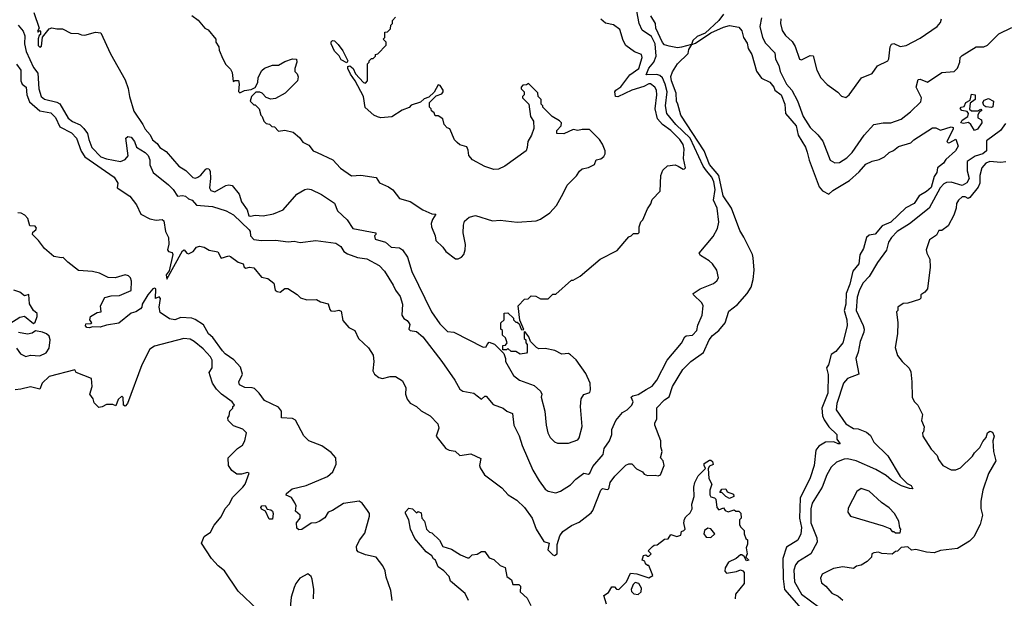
# Model space of a CAD drawing. Extents: x 2210602 to 2357277, y 510288 to 673808.
# Tile 184 of 256: x 2332625 to 2338978, y 520309 to 524040. Entities that reach past the tile are written whole.
import ezdxf

# ---------------------------------------------------------------- set-up
doc = ezdxf.new("R2010")
doc.units = 0

msp = doc.modelspace()

# ---------------------------------------------------------------- linework, layer by layer
at = {"layer": '0CON05XD'}
for points in [[(2332615, 524005.5), (2332646.5, 523965), (2332658.8, 523935), (2332656.8, 523885), (2332666.7, 523835), (2332715, 523731.9), (2332741.9, 523695), (2332747.7, 523595), (2332764.6, 523544.6), (2332785, 523527.5), (2332865, 523508.9), (2332885, 523496.5), (2332937.1, 523405), (2332965, 523382.5), (2333015, 523361.9), (2333039.2, 523339.2), (2333062.5, 523305), (2333071.9, 523268.1), (2333090.5, 523215), (2333149.4, 523155), (2333185, 523141.5), (2333274.4, 523125.6), (2333305, 523137.5), (2333325, 523162.5), (2333310, 523275), (2333322.5, 523287.5), (2333345, 523282.5), (2333365.6, 523255), (2333377.6, 523217.6), (2333435, 523183.6), (2333454.5, 523165), (2333464.4, 523135.6), (2333464.4, 523104.4), (2333486, 523055), (2333584.4, 522974.4), (2333615, 522943.8), (2333642.7, 522902.7), (2333675, 522905.8), (2333695, 522900.8), (2333715, 522884), (2333736.7, 522876.7), (2333765, 522843.8), (2333870, 522835), (2333957, 522807), (2334005, 522780.6), (2334106, 522685), (2334112.5, 522675), (2334113.3, 522645), (2334135, 522622.5), (2334186.1, 522616.1), (2334275, 522618), (2334356.4, 522606.4), (2334395, 522612.5), (2334435, 522602), (2334535, 522615.6), (2334665, 522598.9), (2334697.6, 522577.6), (2334715.7, 522545.7), (2334739.4, 522529.4), (2334805, 522506.7), (2334865, 522498.1), (2334945, 522454.2), (2334978, 522418), (2335035, 522328.8), (2335049.2, 522295), (2335080.8, 522255), (2335094.2, 522205), (2335090, 522135), (2335102.9, 522112.9), (2335125, 522100), (2335136.7, 522085), (2335141.2, 522075), (2335136.7, 522045), (2335143.3, 522035), (2335185, 522028.8), (2335225.5, 521995.5), (2335349.2, 521835), (2335432, 521715), (2335465, 521656.7), (2335485, 521643.8), (2335555, 521630.8), (2335576, 521615), (2335605, 521593.3), (2335625, 521612.5), (2335635, 521612.5), (2335679.3, 521559.3), (2335743.9, 521533.9), (2335767.5, 521515), (2335805, 521500), (2335813.3, 521425), (2335846.8, 521356.8), (2335866.2, 521295), (2335936.2, 521135), (2335975.9, 521065.9), (2336015, 521013.3), (2336035, 521000), (2336085, 520988.8), (2336115, 520998.8), (2336179.1, 521040.9), (2336213, 521077), (2336265, 521116), (2336295, 521110), (2336304.2, 521115.8), (2336322.4, 521157.6), (2336388.6, 521235), (2336396.9, 521275), (2336430.6, 521325), (2336445.9, 521365.9), (2336445, 521397.5), (2336472, 521455), (2336513.4, 521506.6), (2336545, 521524), (2336574, 521555), (2336582.5, 521575), (2336570, 521605), (2336580, 521615), (2336615, 521623.3), (2336667.5, 521655), (2336705, 521676.2), (2336736.2, 521715), (2336802, 521845), (2336895.6, 521954.4), (2336916.2, 521995), (2336925, 522002), (2336965, 522005.8), (2336994.2, 522035), (2336999.5, 522070.5), (2337028.8, 522135), (2337033.6, 522193.6), (2337026.2, 522215), (2336972.5, 522265), (2336970, 522275), (2337015.7, 522304.3), (2337102.3, 522337.7), (2337122.5, 522355), (2337132.5, 522375), (2337123.3, 522425), (2337093.8, 522465), (2337074.1, 522484.1), (2337018.3, 522518.3), (2337008.8, 522535), (2337098.8, 522641.2), (2337127.3, 522692.7), (2337135.8, 522734.2), (2337124.2, 522824.2), (2337102.1, 522875), (2337111.6, 522945), (2337103.8, 522995), (2337091.6, 523025), (2337055.7, 523065.7), (2337033.8, 523095), (2336949.8, 523275), (2336858.2, 523365), (2336800.4, 523435), (2336790.7, 523485), (2336801.9, 523575), (2336790.5, 523625), (2336771.7, 523665), (2336755, 523680.5), (2336735, 523686.8), (2336666.7, 523685), (2336685, 523727.8), (2336715.9, 523765), (2336731.1, 523805), (2336725.2, 523885), (2336701.4, 523931.4), (2336641.2, 523971.2), (2336621.8, 524015), (2336600.2, 524130.2)], [(2332717, 524087), (2332750, 523985), (2332740, 523965), (2332745, 523960), (2332755, 523970), (2332760, 523965), (2332760, 523945), (2332751.7, 523938.3), (2332744.2, 523915.8), (2332745, 523872.5), (2332755, 523862.5), (2332765, 523870), (2332772.5, 523927.5), (2332815, 523980), (2332833, 523987), (2332865, 523980), (2332901.7, 523981.7), (2332955, 523952.5), (2333001.7, 523951.7), (2333023, 523943), (2333045, 523940), (2333115, 523960), (2333147.5, 523955), (2333210.5, 523820.5), (2333305, 523652.5), (2333325.7, 523595.7), (2333332.5, 523545), (2333360.9, 523450.9), (2333420, 523365), (2333433.9, 523333.9), (2333467.3, 523297.3), (2333481.4, 523265), (2333511.4, 523241.4), (2333529.4, 523215), (2333570.6, 523190.6), (2333652.5, 523095), (2333697.6, 523067.6), (2333742.8, 523022.8), (2333758.5, 523018.5), (2333775, 523023.3), (2333793.4, 523036.6), (2333825, 523075.8), (2333835, 523081.2), (2333845, 523077.5), (2333853.6, 523063.6), (2333857.1, 523015), (2333850.5, 522955), (2333857.7, 522937.7), (2333885, 522930), (2333955, 522970), (2333975, 522974), (2333995, 522970), (2334042, 522915), (2334055.8, 522865), (2334092.7, 522812.7), (2334103.8, 522775), (2334115, 522772), (2334145, 522778.8), (2334195, 522774.2), (2334263, 522787), (2334325.5, 522814.5), (2334414, 522915), (2334465, 522944.2), (2334485, 522949.2), (2334505, 522945.8), (2334572.7, 522912.7), (2334656.4, 522856.4), (2334676.2, 522806.2), (2334738.2, 522748.2), (2334775, 522692.9), (2334922.5, 522665), (2334923.3, 522655), (2334913.3, 522645), (2334917.5, 522625), (2334984.2, 522604.2), (2335022.3, 522572.3), (2335075, 522568.8), (2335095, 522556.7), (2335127.7, 522507.7), (2335155.5, 522415.5), (2335282.5, 522155), (2335335, 522078), (2335385, 522028.8), (2335425.9, 522025.9), (2335615, 521927.5), (2335635, 521930), (2335640, 521945), (2335655, 521960), (2335688.3, 521948.3), (2335748.3, 521888.3), (2335760, 521855), (2335760, 521835), (2335810, 521745), (2335850, 521715), (2335945, 521680), (2335985, 521643.8), (2335994, 521625), (2335990, 521605), (2336013.8, 521515), (2336021.2, 521425), (2336033.3, 521375), (2336047.5, 521345), (2336075, 521317.5), (2336095, 521310), (2336165, 521310), (2336225, 521330), (2336235, 521342.5), (2336253.9, 521416.1), (2336243.9, 521546.1), (2336248, 521595), (2336265, 521623.3), (2336303.3, 521635), (2336307.7, 521652.3), (2336306, 521695), (2336278.3, 521758.3), (2336215, 521847.5), (2336179.3, 521879.3), (2336165, 521887.5), (2336123.6, 521883.6), (2336077, 521907), (2336015, 521920), (2335975, 521917.5), (2335960, 521925), (2335920, 521965), (2335910, 521995), (2335885, 522030), (2335880, 522025), (2335880, 521985), (2335890, 521975), (2335890, 521955), (2335900, 521945), (2335900, 521895), (2335895, 521890), (2335855, 521882.5), (2335825, 521900), (2335795, 521900), (2335775, 521920), (2335765, 521910), (2335741.7, 521911.7), (2335741.7, 521938.3), (2335758.3, 521941.7), (2335770, 521955), (2335758.3, 521988.3), (2335740, 522005), (2335740, 522035), (2335730, 522045), (2335730, 522085), (2335750, 522105), (2335751.7, 522148.3), (2335775, 522150), (2335810, 522115), (2335810, 522105), (2335825, 522090), (2335835, 522090), (2335848.3, 522078.3), (2335860, 522045), (2335865, 522040), (2335878.3, 522041.7), (2335852.5, 522102.5), (2335840, 522195), (2335881.7, 522238.3), (2335905, 522240), (2335925, 522260), (2335955, 522257.5), (2335985, 522240), (2336035, 522240), (2336065, 522270), (2336085, 522270), (2336185, 522360), (2336195, 522360), (2336240, 522385), (2336370, 522495), (2336479.3, 522550.7), (2336555, 522640), (2336570, 522645), (2336585, 522660), (2336615, 522660), (2336621.7, 522668.3), (2336622.5, 522705), (2336633, 522737), (2336645, 522750), (2336675, 522820), (2336697, 522853), (2336705, 522880), (2336757.5, 522935), (2336762.5, 523035), (2336775, 523070), (2336805, 523097.5), (2336855, 523103.3), (2336872.5, 523095), (2336905, 523076.7), (2336915, 523077.5), (2336920, 523085), (2336908, 523145), (2336912.2, 523205), (2336906.5, 523235), (2336885, 523266.9), (2336825.5, 523325), (2336773.2, 523363.2), (2336741, 523401), (2336724.4, 523465), (2336736.5, 523555), (2336733.1, 523585), (2336722.5, 523605), (2336695, 523625.7), (2336685, 523625.6), (2336651.1, 523608.9), (2336574.2, 523585), (2336485, 523541.8), (2336470, 523545), (2336464.2, 523574.2), (2336471.1, 523585), (2336502.8, 523607.2), (2336561.9, 523685), (2336618.8, 523725), (2336641.4, 523795), (2336636.1, 523816.1), (2336591.7, 523831.7), (2336535, 523872.5), (2336517.5, 523905), (2336497, 523977), (2336456.1, 524006.1), (2336405, 524017.5), (2336373.6, 524043.6)], [(2333735, 524067.5), (2333776.4, 524036.4), (2333820, 523985), (2333840, 523975), (2333890, 523915), (2333890, 523895), (2333910, 523865), (2333913, 523843), (2333936.4, 523786.4), (2333955, 523750), (2333985, 523720), (2333995, 523700), (2334001.7, 523641.7), (2334012.5, 523647.5), (2334037, 523647), (2334041.2, 523625), (2334037, 523577), (2334045, 523567.5), (2334075, 523582.5), (2334119.3, 523590.7), (2334145, 523602.5), (2334162.5, 523635), (2334163, 523667), (2334187, 523713), (2334205, 523727.5), (2334255, 523747.5), (2334295, 523746.7), (2334335, 523770), (2334385, 523786.7), (2334410, 523785), (2334412.5, 523765), (2334400, 523725), (2334400, 523705), (2334415, 523690), (2334421.7, 523671.7), (2334417.5, 523645), (2334337.5, 523565), (2334275, 523532.5), (2334245, 523527.5), (2334215, 523537.5), (2334190, 523565), (2334175, 523572.5), (2334148.3, 523571.7), (2334120, 523545), (2334112.5, 523515), (2334135, 523490), (2334145, 523490), (2334170, 523465), (2334180, 523425), (2334190, 523415), (2334200, 523385), (2334215, 523370), (2334237, 523367), (2334251.7, 523351.7), (2334268.3, 523348.3), (2334295, 523320), (2334335, 523327.5), (2334390, 523315), (2334429.3, 523279.3), (2334450.7, 523250.7), (2334490.7, 523230.7), (2334517.5, 523195), (2334545, 523183.8), (2334645, 523136.7), (2334695, 523083.3), (2334765, 523033.3), (2334825, 523037.5), (2334925, 523022.5), (2334947, 522987), (2335005, 522962.5), (2335033, 522943), (2335075, 522887.5), (2335145, 522867.5), (2335225, 522813.3), (2335285, 522787.5), (2335310, 522785), (2335288.3, 522751.7), (2335280, 522725), (2335281.2, 522705), (2335306.4, 522646.4), (2335310, 522615), (2335355, 522573.3), (2335374.3, 522544.3), (2335437, 522497), (2335455, 522497.5), (2335475, 522507.5), (2335490, 522525), (2335500, 522555), (2335500.7, 522590.7), (2335486.2, 522665), (2335487.5, 522715), (2335495, 522740), (2335523.9, 522766.1), (2335565, 522776.7), (2335675, 522743.3), (2335725, 522746.2), (2335835, 522733.3), (2335956.4, 522743.6), (2335986.1, 522753.9), (2336045.9, 522794.1), (2336087.3, 522842.7), (2336131.7, 522918.3), (2336156.4, 522973.6), (2336216.4, 523033.6), (2336237, 523063), (2336255, 523077.5), (2336295, 523087.5), (2336333, 523107), (2336344, 523136), (2336375, 523142.5), (2336393, 523157), (2336402.5, 523175), (2336402.5, 523195), (2336386.1, 523236.1), (2336365, 523267.5), (2336301.7, 523331.7), (2336255, 523332.5), (2336225, 523326.2), (2336195, 523330.8), (2336136.2, 523303.8), (2336090, 523305), (2336090, 523325), (2336117.5, 523355), (2336120, 523375), (2336108.3, 523388.3), (2336060, 523415), (2336000, 523475), (2336000, 523485), (2335990, 523495), (2335990, 523525), (2335970, 523545), (2335968.3, 523568.3), (2335908.3, 523628.3), (2335895, 523620), (2335871.7, 523618.3), (2335860, 523605), (2335860, 523595), (2335880, 523575), (2335880, 523555), (2335870, 523545), (2335870, 523535), (2335910, 523495), (2335920, 523415), (2335940, 523385), (2335941.7, 523338.3), (2335927.5, 523295), (2335902.5, 523255), (2335900, 523215), (2335892.5, 523195), (2335755.7, 523094.3), (2335715, 523076.2), (2335683.6, 523073.6), (2335625, 523092.5), (2335547, 523137), (2335523.8, 523163.8), (2335519.3, 523199.3), (2335509.3, 523219.3), (2335465, 523232.5), (2335447, 523247), (2335430, 523265), (2335400, 523335), (2335383.3, 523343.3), (2335363, 523363), (2335355, 523400), (2335325, 523420), (2335305, 523420), (2335298.3, 523438.3), (2335281.7, 523451.7), (2335280, 523465), (2335270, 523475), (2335270, 523505), (2335281.7, 523518.3), (2335311.7, 523548.3), (2335348.3, 523561.7), (2335356.4, 523573.6), (2335356.2, 523585), (2335337.5, 523615), (2335325, 523620), (2335298.3, 523571.7), (2335265, 523540), (2335235, 523530), (2335211.7, 523508.3), (2335151.7, 523488.3), (2335137, 523473), (2335093, 523457), (2335025, 523412.5), (2334955, 523407.5), (2334933, 523413), (2334910, 523425), (2334853, 523473), (2334843.3, 523545), (2334790, 523645), (2334758.8, 523688.8), (2334741.2, 523725), (2334743, 523737), (2334755, 523742.5), (2334775.7, 523725.7), (2334791.7, 523691.7), (2334842.5, 523635), (2334855, 523630), (2334870, 523645), (2334870, 523755), (2334880, 523765), (2334880, 523775), (2334895, 523790), (2334905, 523790), (2334920, 523805), (2334920, 523815), (2334935, 523820), (2334990, 523875), (2334990, 523895), (2334970, 523915), (2334980, 523925), (2334981.7, 523958.3), (2334998.3, 523961.7), (2335018.3, 523981.7), (2335020, 524005), (2335030, 524015), (2335030, 524035), (2335050, 524055)], [(2336868.5, 523858.5), (2336815, 523868.9), (2336785, 523878.2), (2336771.8, 523891.8), (2336728.6, 523985), (2336726.9, 524015), (2336697.8, 524065)], [(2337165.5, 524075), (2337135.9, 524034.1), (2337047.5, 523952.5), (2336995, 523931.9), (2336968.6, 523905), (2336959.3, 523880.7), (2336895, 523862.5), (2336868.5, 523858.5)], [(2337411.9, 524051.9), (2337400.9, 523995), (2337417.1, 523925), (2337437.5, 523887.5), (2337497.1, 523825), (2337500.9, 523785), (2337522.5, 523745), (2337531.9, 523705), (2337572.7, 523625), (2337606, 523586), (2337643.8, 523516.2), (2337679.2, 523415), (2337724, 523345), (2337775, 523296.7), (2337805.8, 523255.8), (2337853.9, 523133.9), (2337885, 523116.7), (2337915, 523118.8), (2337961.7, 523148.3), (2337996.6, 523183.4), (2338073.8, 523295), (2338135, 523363.8), (2338195, 523373.8), (2338245, 523374), (2338311.7, 523398.3), (2338372.5, 523445), (2338439.3, 523510.7), (2338443.3, 523535), (2338409.2, 523605), (2338422.5, 523655), (2338435, 523655.8), (2338483, 523637), (2338575, 523698.8), (2338655, 523706.1), (2338675, 523728.1), (2338690.3, 523765), (2338693.6, 523795), (2338705, 523809.5), (2338795, 523865.6), (2338844.5, 523864.5), (2338869.4, 523875), (2338941.8, 523948.2), (2339025, 523988.5)], [(2337535.4, 524045.4), (2337534.4, 524014.4), (2337545, 523970), (2337565, 523938), (2337609.3, 523899.3), (2337627.3, 523867.3), (2337656.7, 523785), (2337668.3, 523781.7), (2337725, 523808.8), (2337745, 523807.5), (2337767.5, 523715), (2337793.9, 523663.9), (2337835, 523622.5), (2337903, 523573), (2337927, 523547), (2337955, 523537.5), (2337977.5, 523555), (2338056.7, 523665), (2338125, 523693.3), (2338158.3, 523741.7), (2338225.8, 523774.2), (2338232.7, 523787.3), (2338241.2, 523865), (2338248.8, 523881.2), (2338265, 523885.7), (2338305, 523866), (2338345, 523873.8), (2338435, 523920), (2338545, 523996.7), (2338565, 524022.5), (2338573.3, 524045)], [(2335185.7, 521545.7), (2335215, 521516.7), (2335273.3, 521485), (2335323.6, 521433.6), (2335328.8, 521405), (2335312.5, 521355), (2335374.5, 521274.5), (2335395, 521262.9), (2335435, 521258), (2335465, 521228.8), (2335535, 521240), (2335599.3, 521209.3), (2335592, 521165), (2335595, 521150), (2335623.9, 521103.9), (2335735, 521020), (2335777.5, 520975), (2335832.3, 520942.3), (2335881.2, 520895), (2335930.8, 520825), (2335958, 520755), (2336007.5, 520675), (2336040, 520665), (2336031.5, 520621.5), (2336065, 520588.8), (2336076.1, 520583.9), (2336092.5, 520595), (2336093.3, 520655), (2336109.2, 520710.8), (2336130, 520740), (2336185, 520777.5), (2336235, 520798.6), (2336311.1, 520858.9), (2336322.5, 520875), (2336373.8, 521005), (2336385, 521016.2), (2336415, 521010), (2336426.4, 521013.6), (2336433.8, 521055), (2336465, 521096.7), (2336535, 521166.7), (2336555, 521176.2), (2336575, 521176.7), (2336605, 521143.8), (2336643.3, 521125), (2336655, 521110), (2336675, 521100), (2336725, 521103.8), (2336745, 521098.8), (2336760, 521105), (2336782.5, 521165), (2336777.5, 521195), (2336760, 521215), (2336770, 521255), (2336761.9, 521285), (2336760.6, 521325), (2336722.5, 521425), (2336722.5, 521437.5), (2336736.2, 521465), (2336735, 521537.5), (2336785, 521589.2), (2336815, 521608.8), (2336837.1, 521675), (2336904.4, 521785), (2336954.3, 521835), (2337035.9, 521894.1), (2337073.7, 521976.3), (2337095, 522003.3), (2337135, 522035.6), (2337175.6, 522085), (2337199.5, 522160.5), (2337257, 522203), (2337319.2, 522275), (2337344.3, 522315.7), (2337358.1, 522365), (2337364.4, 522425), (2337357.8, 522505), (2337353.3, 522525), (2337297.4, 522637.4), (2337270.5, 522680.5), (2337216.8, 522825), (2337164.7, 522904.7), (2337135.2, 523035.2), (2337074.8, 523105), (2337040.3, 523195), (2336891.4, 523425), (2336870.8, 523495), (2336862.5, 523515), (2336859.6, 523565), (2336830.4, 523645), (2336825.7, 523674.3), (2336835.8, 523704.2), (2336870, 523755), (2336938.8, 523821.2), (2336943, 523847), (2336960.7, 523879.3), (2336985, 523888.1), (2337084.5, 523955.5), (2337165, 523991.1), (2337205, 524001.9), (2337265, 523992.5), (2337285, 523967.5), (2337295.8, 523925), (2337318.1, 523888.1), (2337324.2, 523854.2), (2337348.8, 523815), (2337377.9, 523707.9), (2337411.7, 523661.7), (2337465, 523636.9), (2337491.2, 523605), (2337496.2, 523586.2), (2337538, 523555), (2337562, 523495), (2337566.2, 523435), (2337633.6, 523355), (2337648.5, 523295), (2337695, 523217.5), (2337706.1, 523185), (2337717.9, 523135), (2337782.6, 522962.6), (2337805, 522935.6), (2337845, 522914.4), (2337872, 522938), (2337977.8, 523002.2), (2338041.7, 523058.3), (2338085, 523107.3), (2338125, 523128.1), (2338170.9, 523139.1), (2338205, 523155.8), (2338235, 523183.3), (2338263.6, 523196.4), (2338295, 523222), (2338374.2, 523245.8), (2338393.8, 523265), (2338515, 523343.3), (2338535, 523342.5), (2338565, 523327.5), (2338635, 523348.9), (2338646.5, 523345), (2338647.2, 523332.8), (2338606.7, 523255), (2338615, 523246.7), (2338625, 523248.8), (2338665, 523270), (2338680, 523225), (2338662, 523195), (2338600.9, 523139.1), (2338585.8, 523114.2), (2338546.7, 523085), (2338541.2, 523055), (2338525, 523028.8), (2338505, 522958.6), (2338475, 522931.9), (2338427.5, 522905), (2338395.8, 522854.2), (2338342.7, 522827.3), (2338245, 522733.1), (2338188.9, 522711.1), (2338145, 522656.9), (2338105, 522650), (2338089.2, 522635), (2338070, 522565), (2338045.9, 522524.1), (2338038, 522465), (2338001.2, 522418.8), (2337981.8, 522335), (2337956.8, 522275), (2337955.7, 522205), (2337943.3, 522165), (2337960.5, 522105), (2337964, 522065), (2337934.7, 521955.3), (2337890.8, 521899.2), (2337860, 521880), (2337842.2, 521815), (2337830.8, 521795), (2337841.7, 521751.7), (2337838.3, 521631.7), (2337801.2, 521535), (2337804.2, 521485), (2337815, 521458.8), (2337845.7, 521415), (2337896.2, 521365), (2337896.7, 521335), (2337917.5, 521305), (2337905, 521304.4), (2337877.9, 521317.9), (2337824.6, 521315.4), (2337779.8, 521290.2), (2337761.4, 521265), (2337750.9, 521165), (2337725, 521086.2), (2337660.6, 520955), (2337656.3, 520826.3), (2337669.1, 520765), (2337664.5, 520725.5), (2337645.4, 520684.6), (2337571.2, 520638.8), (2337548.2, 520565), (2337550.4, 520435), (2337560.4, 520365), (2337682, 520225)], [(2334735, 523762.5), (2334700, 523780), (2334686, 523806), (2334656.7, 523836.7), (2334633.8, 523885), (2334634, 523896), (2334644, 523906), (2334655, 523903.8), (2334679.5, 523879.5), (2334709.2, 523839.2), (2334742.5, 523775), (2334735, 523762.5)], [(2332605, 523752.5), (2332633.3, 523715), (2332633.3, 523645), (2332641.2, 523625), (2332665.8, 523605), (2332670, 523555), (2332689.2, 523509.2), (2332755, 523451.9), (2332825, 523438.1), (2332855, 523410), (2332885, 523348.6), (2332959.9, 523309.9), (2332991.5, 523275), (2333022.1, 523192.1), (2333045, 523155.5), (2333234.4, 523025), (2333258.8, 522985), (2333253.3, 522955), (2333335, 522902.5), (2333378.5, 522845), (2333406.7, 522786.7), (2333465, 522756.2), (2333505, 522747.8), (2333545, 522751.2), (2333555, 522743.3), (2333566, 522675), (2333586, 522635), (2333587.3, 522592.7), (2333579.2, 522555), (2333585, 522544), (2333608.6, 522538.6), (2333612.5, 522525), (2333588.7, 522421.3), (2333570.8, 522395), (2333575, 522367.5), (2333675, 522550), (2333686.2, 522556.2), (2333703.6, 522533.6), (2333715, 522530), (2333743.3, 522545), (2333765, 522573.3), (2333785, 522580), (2333815, 522573.3), (2333847, 522553), (2333903.6, 522543.6), (2333925, 522502.5), (2333975, 522516.2), (2333985, 522513.8), (2334035, 522476.7), (2334066.4, 522466.4), (2334073.3, 522445), (2334085, 522436.7), (2334107, 522443), (2334135, 522438.8), (2334185, 522378.8), (2334225, 522370), (2334265, 522340), (2334274, 522295), (2334286.1, 522286.1), (2334305, 522283.8), (2334335, 522306.7), (2334355, 522306.7), (2334415, 522267.5), (2334436.1, 522246.1), (2334477, 522233), (2334540, 522235), (2334565, 522221.2), (2334615, 522207.5), (2334625, 522170), (2334632.3, 522162.3), (2334655, 522160), (2334685, 522166.7), (2334699.3, 522159.3), (2334709.3, 522099.3), (2334747.5, 522055), (2334786.4, 522036.4), (2334810, 521985), (2334875, 521923.8), (2334905, 521877.5), (2334909.4, 521835), (2334904, 521775), (2334915, 521753.3), (2334941.7, 521731.7), (2334965, 521725.8), (2335015, 521738.1), (2335049.1, 521739.1), (2335095, 521710), (2335116, 521665), (2335114.2, 521625), (2335125, 521593.3), (2335145, 521568), (2335185.7, 521545.7)], [(2338785, 523326.2), (2338762, 523365), (2338745.8, 523375.8), (2338715, 523370), (2338696, 523375), (2338705, 523392.5), (2338741.2, 523415), (2338747.5, 523435), (2338737, 523447), (2338702.5, 523455), (2338693.3, 523466.7), (2338700, 523475), (2338719.3, 523480.7), (2338730, 523505), (2338758.3, 523521.7), (2338765, 523560), (2338790, 523555), (2338790, 523525), (2338757.5, 523502.5), (2338753, 523463), (2338765, 523452.5), (2338807, 523453), (2338825, 523462.5), (2338832.5, 523455), (2338815, 523443.3), (2338806, 523425), (2338806.2, 523406.2), (2338830, 523395), (2338832.5, 523375), (2338805, 523334), (2338785, 523326.2)], [(2338895, 523472.5), (2338857.7, 523477.7), (2338845.8, 523485.8), (2338838.8, 523505), (2338848.6, 523521.4), (2338875, 523531.4), (2338907.5, 523515), (2338902.5, 523477.5), (2338895, 523472.5)], [(2338985, 523370), (2338952.2, 523325), (2338862.2, 523257.8), (2338862.5, 523195), (2338840, 523175), (2338789.3, 523160.7), (2338738.1, 523125), (2338737.5, 523065), (2338750, 523015), (2338735, 522988.1), (2338705, 522971.3), (2338635, 522991.8), (2338605, 522990.4), (2338587.9, 522982.1), (2338563.8, 522955), (2338492.9, 522825), (2338365.8, 522724.2), (2338287.1, 522672.9), (2338250, 522635), (2338231.4, 522605), (2338216.6, 522553.4), (2338160, 522475), (2338105.4, 522384.6), (2338066.3, 522343.7), (2338042.2, 522297.8), (2338028.6, 522251.4), (2338020.9, 522165), (2338067.6, 522067.6), (2338072.5, 522045), (2338072, 522025), (2338047.5, 521965), (2338034.4, 521895), (2338018.6, 521855), (2338038.8, 521755), (2337965, 521726.9), (2337940, 521695), (2337897.3, 521565), (2337893.1, 521525), (2337955, 521434.5), (2338005, 521404.5), (2338035, 521400.5), (2338089.4, 521379.4), (2338115, 521358.1), (2338135.6, 521315), (2338225, 521228), (2338305, 521093.8), (2338349.7, 521049.7), (2338376.2, 521036.2), (2338386.7, 521015), (2338365, 521015.8), (2338313.3, 521035), (2338250, 521070), (2338215, 521100), (2338149.6, 521139.6), (2338021.2, 521195), (2337965, 521208.6), (2337944.2, 521205.8), (2337893.9, 521186.1), (2337861.2, 521155), (2337831.9, 521105), (2337802.9, 521025), (2337738.6, 520921.4), (2337728.2, 520885), (2337728.8, 520795), (2337768.3, 520698.3), (2337769.1, 520670.9), (2337730, 520595), (2337646.4, 520543.6), (2337630, 520525), (2337619.7, 520490.3), (2337624.6, 520415), (2337668.2, 520335), (2337785, 520250)], [(2338987.6, 523122.4), (2338955, 523118.2), (2338885, 523125.3), (2338858, 523115), (2338832.9, 523085), (2338820.6, 523035), (2338820, 522985), (2338809.1, 522960.9), (2338755, 522892.5), (2338745, 522887.5), (2338725, 522896.7), (2338705, 522896.7), (2338682.5, 522875), (2338670, 522855), (2338667.5, 522825), (2338651.7, 522778.3), (2338615, 522710), (2338575, 522680), (2338555, 522680), (2338539.3, 522650.7), (2338495, 522620), (2338473.3, 522555), (2338476.7, 522535), (2338496.2, 522495), (2338500, 522445), (2338482.5, 522305), (2338465, 522282.5), (2338440, 522265), (2338440, 522245), (2338430, 522235), (2338355, 522212.5), (2338325, 522210), (2338290, 522185), (2338290, 522165), (2338282.5, 522155), (2338290, 522085), (2338287.5, 522015), (2338272.5, 521925), (2338287.5, 521875), (2338317.5, 521835), (2338363, 521793), (2338375, 521770), (2338380, 521705), (2338382.5, 521605), (2338397, 521577), (2338420, 521555), (2338450, 521495), (2338442.5, 521455), (2338460, 521415), (2338457, 521383), (2338450, 521375), (2338452.5, 521355), (2338505, 521270), (2338545, 521230), (2338553, 521203), (2338580, 521165), (2338635, 521137.5), (2338665, 521137.5), (2338695, 521150), (2338772.5, 521225), (2338785, 521247.5), (2338819.3, 521280.7), (2338839.3, 521320.7), (2338860, 521345), (2338868.6, 521375), (2338885, 521387.1), (2338900.4, 521380.4), (2338911.5, 521355), (2338903.9, 521323.9), (2338906.7, 521255), (2338922.5, 521195), (2338875, 521112.5), (2338838, 521005), (2338826.7, 520935), (2338827, 520887), (2338836.7, 520845), (2338822.5, 520785), (2338780, 520705), (2338753, 520677), (2338675, 520630), (2338565, 520617.5), (2338525, 520602.5), (2338475, 520606.7), (2338406.7, 520623.3), (2338378.3, 520618.3), (2338355, 520640), (2338313, 520637), (2338288.3, 520611.7), (2338275, 520610), (2338255, 520592.5), (2338187, 520597), (2338165, 520606.7), (2338135, 520602.5), (2338122.5, 520595), (2338120, 520575), (2338093, 520547), (2338055, 520522.5), (2338023, 520517), (2338005, 520500), (2337935, 520512.5), (2337875, 520500), (2337802.5, 520465), (2337790.7, 520439.3), (2337798.3, 520408.3), (2337826.4, 520386.4), (2337865, 520342.5), (2337905, 520322.5), (2337935, 520297.5)], [(2335028.7, 520295), (2335018.5, 520358.5), (2334988.8, 520445), (2334982.2, 520485), (2334967.3, 520517.3), (2334924.6, 520574.6), (2334855, 520588.8), (2334809.2, 520609.2), (2334799.3, 520619.3), (2334798, 520642), (2334816.6, 520683.4), (2334850.7, 520729.3), (2334882.3, 520837.7), (2334880.8, 520855), (2334870, 520875), (2334835, 520923.1), (2334815, 520935.5), (2334715, 520920), (2334644.2, 520875.8), (2334615, 520864), (2334592.9, 520827.1), (2334556.8, 520803.2), (2334535, 520794.3), (2334506.4, 520793.6), (2334445, 520753.3), (2334425, 520750), (2334412, 520762), (2334410, 520795), (2334434, 520825), (2334434, 520845), (2334405, 520870), (2334408.8, 520905), (2334401.2, 520925), (2334377.7, 520957.7), (2334343.8, 520973.8), (2334346.7, 520985), (2334382.5, 521015), (2334474.1, 521035.9), (2334610, 521095), (2334645.8, 521125), (2334666.9, 521173.1), (2334665.4, 521215), (2334635, 521249.1), (2334575, 521291.8), (2334491.4, 521325), (2334457.2, 521357.2), (2334405, 521457.9), (2334385, 521467.9), (2334315, 521472.9), (2334313.1, 521515), (2334295, 521540.4), (2334205, 521583.2), (2334170.8, 521630.8), (2334140.6, 521660.6), (2334125, 521666.5), (2334077.2, 521667.2), (2334044, 521685), (2334039.2, 521705), (2334063.3, 521755), (2334048.8, 521798.8), (2334006.9, 521846.9), (2333951.3, 521885), (2333932.4, 521905), (2333870.9, 521990.9), (2333842.1, 522015), (2333811.6, 522071.6), (2333757.5, 522107.5), (2333735, 522115.8), (2333665, 522118.7), (2333625, 522105.4), (2333591.5, 522111.5), (2333531.2, 522151.2), (2333524, 522186), (2333533, 522243), (2333525, 522252.5), (2333501.7, 522241.7), (2333502.5, 522305), (2333495, 522308.8), (2333485, 522304), (2333452, 522265), (2333414.4, 522205.6), (2333412, 522185), (2333404.4, 522175.6), (2333375, 522155.8), (2333345, 522146.9), (2333265, 522082), (2333185, 522070), (2333145, 522056.7), (2333095, 522060), (2333075, 522052.5), (2333057.5, 522055), (2333048.8, 522065), (2333051.7, 522078.3), (2333085, 522080), (2333090, 522085), (2333077.5, 522105), (2333082.5, 522125), (2333125, 522152.5), (2333150, 522155), (2333146.7, 522195), (2333175, 522248.8), (2333215, 522260), (2333269.7, 522260.3), (2333345, 522293.3), (2333345.9, 522354.1), (2333340.8, 522375), (2333327.8, 522387.8), (2333305, 522395.6), (2333240, 522375), (2333196.4, 522376.4), (2333140, 522405), (2333095, 522415.6), (2333005, 522422.9), (2332935, 522476.2), (2332905, 522506.7), (2332895, 522503.3), (2332845, 522512.5), (2332785, 522563.3), (2332745.9, 522615.9), (2332706.7, 522655), (2332709.3, 522670.7), (2332730, 522685), (2332732.5, 522695), (2332725, 522707.5), (2332690.7, 522710.7), (2332677, 522757), (2332658.8, 522778.8), (2332635, 522792.5), (2332613.6, 522793.6)], [(2332520, 522055), (2332625, 522122.5), (2332657, 522127), (2332715, 522080), (2332725, 522090), (2332737.5, 522125), (2332737.5, 522145), (2332713.6, 522163.6), (2332688.3, 522208.3), (2332685, 522266.7), (2332655, 522260), (2332625, 522282.5), (2332586.4, 522296.4)], [(2332605, 521922.5), (2332630, 521885), (2332665, 521867.5), (2332695, 521876.2), (2332755, 521871.2), (2332795, 521891.2), (2332815, 521922.5), (2332822, 521975), (2332815, 522000), (2332797.5, 522015), (2332772.5, 522025), (2332726.4, 522033.6), (2332705, 522018.8), (2332675, 522012.5), (2332616.4, 522023.6)], [(2334161.9, 520235), (2334035, 520354.3), (2333946.2, 520485), (2333905, 520518), (2333863.1, 520565), (2333798.1, 520665), (2333815, 520708), (2333855, 520735.7), (2333879.3, 520780.7), (2333925, 520834.2), (2333951.7, 520888.3), (2333975.6, 520915), (2334000, 520960), (2334065.7, 521025), (2334079.2, 521045), (2334106.2, 521115), (2334095, 521120), (2334055, 521110), (2334025, 521110), (2333993.6, 521133.6), (2333972.5, 521165), (2333970, 521215), (2334030, 521275), (2334063, 521297), (2334077.5, 521325), (2334087.5, 521375), (2334065, 521400), (2334005, 521420), (2333970, 521455), (2333968.3, 521471.7), (2333977.5, 521485), (2333980, 521515), (2334000, 521535), (2334000, 521545), (2334010, 521555), (2333996.4, 521576.4), (2333927.5, 521625), (2333895, 521657.5), (2333870, 521695), (2333853, 521743), (2333847.5, 521765), (2333866.7, 521795), (2333867.5, 521815), (2333866.7, 521845), (2333856.7, 521865), (2333807.7, 521917.7), (2333750, 521965), (2333725, 521979.2), (2333685, 521984), (2333495, 521933.8), (2333465, 521916), (2333413.8, 521815), (2333321.4, 521565), (2333305, 521546.7), (2333294.2, 521554.2), (2333293, 521603), (2333285, 521612.5), (2333259.5, 521590.5), (2333245, 521550), (2333225, 521557.5), (2333185, 521557.5), (2333157, 521543), (2333135, 521540), (2333105, 521570), (2333100, 521595), (2333077.5, 521625), (2333092.5, 521675), (2333087.5, 521725), (2332990, 521765), (2332981.7, 521781.7), (2332815, 521739.4), (2332770.6, 521695), (2332755, 521656.7), (2332695, 521671.9), (2332632.8, 521657.2), (2332595, 521653.1)], [(2336411.7, 520271.7), (2336393.9, 520326.1), (2336423, 520347), (2336445, 520382.5), (2336462.5, 520382.5), (2336475, 520367.5), (2336490, 520365), (2336540, 520415), (2336565, 520470), (2336607, 520467), (2336685, 520440), (2336710, 520455), (2336685, 520520), (2336675, 520520), (2336661.7, 520531.7), (2336658.3, 520548.3), (2336640, 520555), (2336650, 520585), (2336665, 520590), (2336675, 520580), (2336685, 520580), (2336700, 520595), (2336680, 520615), (2336707, 520643), (2336718.3, 520651.7), (2336737, 520653), (2336785, 520690), (2336808.3, 520691.7), (2336825, 520720), (2336865, 520707.5), (2336890, 520715), (2336895, 520740), (2336910, 520745), (2336917.5, 520755), (2336910, 520795), (2336915, 520820), (2336922.5, 520835), (2336950.5, 520859.5), (2336963.8, 520885), (2336962.5, 520915), (2336976.1, 520966.1), (2336974.2, 521025), (2336980, 521055), (2337001.7, 521098.3), (2337050, 521145), (2337040, 521165), (2337041.7, 521178.3), (2337075, 521200), (2337085, 521200), (2337095, 521190), (2337098.3, 521171.7), (2337075, 521160), (2337067.5, 521145), (2337070.7, 521080.7), (2337090, 521045), (2337076.7, 521005), (2337076.7, 520975), (2337085, 520962.5), (2337107, 520957), (2337117, 520947), (2337122.5, 520895), (2337135, 520880), (2337165, 520892.5), (2337177.5, 520875), (2337195, 520866.7), (2337235, 520880), (2337245, 520870), (2337265, 520870), (2337278.3, 520858.3), (2337280, 520825), (2337270, 520815), (2337270, 520785), (2337275, 520770), (2337300, 520745), (2337300, 520725), (2337310, 520695), (2337320, 520685), (2337321.7, 520658.3), (2337312.5, 520635), (2337317.5, 520595), (2337310, 520575), (2337330, 520555), (2337315, 520550), (2337298.3, 520578.3), (2337285, 520590), (2337275, 520590), (2337247.5, 520565), (2337198.3, 520541.7), (2337176.7, 520505), (2337173.9, 520483.9), (2337185, 520470), (2337249.3, 520480.7), (2337275, 520492.5), (2337290, 520485), (2337300, 520475), (2337300, 520405), (2337242.5, 520335), (2337240, 520305)], [(2337205, 520952.5), (2337180, 520965), (2337155, 520990), (2337141.7, 520991.7), (2337155, 521012.5), (2337180, 521015), (2337190, 520995), (2337230, 520980), (2337232.5, 520965), (2337205, 520952.5)], [(2338305, 520730), (2338310, 520755), (2338303, 520763), (2338297, 520807), (2338270, 520855), (2338235, 520892.5), (2338185, 520927.5), (2338105, 521000), (2338055, 521016.2), (2338025, 520997.5), (2337970.7, 520889.3), (2337967.5, 520865), (2337985, 520837.5), (2338197, 520777), (2338238.3, 520758.3), (2338255, 520740), (2338265, 520740), (2338275, 520730), (2338305, 520730)], [(2334255, 520820), (2334235, 520820), (2334210, 520870), (2334185, 520882.5), (2334181.2, 520895), (2334186.7, 520905), (2334207.7, 520907.7), (2334222.5, 520882.5), (2334245, 520878.8), (2334255, 520870), (2334260, 520855), (2334255, 520820)], [(2335520, 520295), (2335499.3, 520339.3), (2335405, 520420), (2335395, 520450), (2335362.5, 520485), (2335325, 520512.5), (2335307.5, 520555), (2335295, 520562.5), (2335285, 520582.5), (2335248.3, 520608.3), (2335173.9, 520693.9), (2335146.7, 520755), (2335136.7, 520815), (2335113.3, 520855), (2335113.9, 520866.1), (2335135, 520890), (2335160, 520885), (2335185, 520860), (2335195, 520867.5), (2335215, 520860), (2335220, 520825), (2335237, 520807), (2335250, 520755), (2335270, 520735), (2335285, 520730), (2335333, 520683), (2335355, 520642.5), (2335410, 520625), (2335469.3, 520589.3), (2335515, 520570), (2335525, 520570), (2335545, 520590), (2335577, 520593), (2335605, 520610), (2335625, 520610), (2335655, 520570), (2335685, 520560), (2335725, 520520), (2335756.4, 520506.4), (2335768.3, 520448.3), (2335797.5, 520427.5), (2335807, 520397), (2335845, 520397.5), (2335857, 520387), (2335855, 520350), (2335899.7, 520309.7), (2335922.7, 520262.7)], [(2337085, 520700), (2337110, 520725), (2337085, 520757.5), (2337065, 520761.2), (2337043.8, 520745), (2337038.8, 520725), (2337055, 520702.5), (2337085, 520700)], [(2334520, 520305), (2334523.3, 520365), (2334513, 520433), (2334505, 520450), (2334485, 520467.5), (2334432.3, 520437.7), (2334406.7, 520405), (2334395, 520377.5), (2334376.4, 520316.4), (2334358.8, 520135)], [(2336615, 520332.5), (2336635, 520350), (2336636.7, 520375), (2336620, 520405), (2336595, 520410), (2336583, 520397), (2336570, 520365), (2336573, 520353), (2336588.3, 520338.3), (2336615, 520332.5)]]:
    msp.add_lwpolyline(points, dxfattribs=at)

doc.saveas('drawing.dxf')
